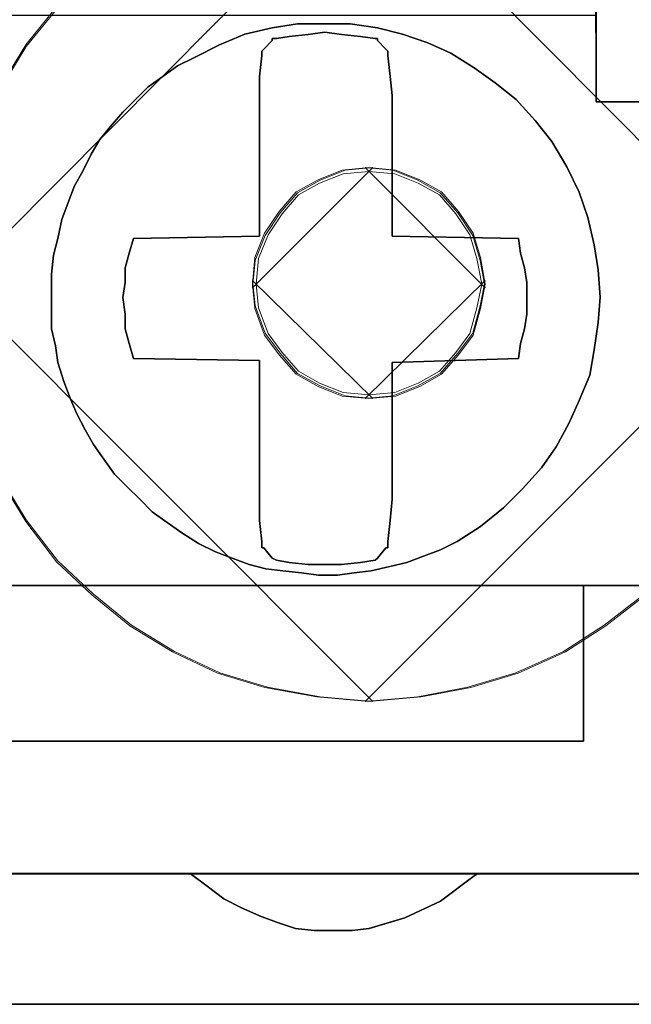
# Model space of a CAD drawing. Header units: millimetres. Extents: x -1290 to 1795, y -4192 to -1311.
# Tile 211 of 256: x 535.17 to 536.57, y -3236.39 to -3234.14. Entities that reach past the tile are written whole.
import ezdxf

# ---------------------------------------------------------------- set-up
doc = ezdxf.new("R2010")
doc.units = ezdxf.units.MM
doc.layers.add('33', color=7, linetype='Continuous')
doc.layers.add('Aparatura', color=7, linetype='Continuous', lineweight=13)

# ---------------------------------------------------------------- blocks, each defined once
blk = doc.blocks.new('*U23')
at = {"layer": '33', "color": 7}
for points in [[(29.013731, -21.780052), (30.000547, -21.780052), (30.000547, -20.985798), (30.000547, -20.793251), (30.000547, -18.988128), (30.144959, -18.988128), (35.993646, -18.988128), (37.00453, -18.988128), (42.853217, -18.988128), (42.997629, -18.988128), (42.997629, -20.793251), (42.997629, -20.985798), (42.997629, -21.780052), (44.008513, -21.780052)], [(29.013731, -21.780052), (30.000547, -21.780052), (30.000547, -20.985798), (30.000547, -20.793251), (30.000547, -18.988128), (30.144959, -18.988128), (35.993646, -18.988128), (37.00453, -18.988128), (42.853217, -18.988128), (42.997629, -18.988128), (42.997629, -20.793251), (42.997629, -20.985798), (42.997629, -21.780052), (44.008513, -21.780052)], [(29.013731, -21.780052), (30.000547, -21.780052), (30.000547, -20.985798), (30.000547, -20.793251), (30.000547, -18.988128), (30.144959, -18.988128), (35.993646, -18.988128), (37.00453, -18.988128), (42.853217, -18.988128), (42.997629, -18.988128), (42.997629, -20.793251), (42.997629, -20.985798), (42.997629, -21.780052), (44.008513, -21.780052)], [(29.013731, -21.780052), (30.000547, -21.780052), (30.000547, -20.985798), (30.000547, -20.793251), (30.000547, -18.988128), (30.144959, -18.988128), (35.993646, -18.988128), (37.00453, -18.988128), (42.853217, -18.988128), (42.997629, -18.988128), (42.997629, -20.793251), (42.997629, -20.985798), (42.997629, -21.780052), (44.008513, -21.780052)], [(29.013731, -21.780052), (30.000547, -21.780052), (30.000547, -20.985798), (30.000547, -20.793251), (30.000547, -18.988128), (30.144959, -18.988128), (35.993646, -18.988128), (37.00453, -18.988128), (42.853217, -18.988128), (42.997629, -18.988128), (42.997629, -20.793251), (42.997629, -20.985798), (42.997629, -21.780052), (44.008513, -21.780052)], [(29.013731, -21.780052), (30.000547, -21.780052), (30.000547, -20.985798), (30.000547, -20.793251), (30.000547, -18.988128), (30.144959, -18.988128), (35.993646, -18.988128), (37.00453, -18.988128), (42.853217, -18.988128), (42.997629, -18.988128), (42.997629, -20.793251), (42.997629, -20.985798), (42.997629, -21.780052), (44.008513, -21.780052)], [(29.013731, -21.780052), (30.000547, -21.780052), (30.000547, -20.985798), (30.000547, -20.793251), (30.000547, -18.988128), (30.144959, -18.988128), (35.993646, -18.988128), (37.00453, -18.988128), (42.853217, -18.988128), (42.997629, -18.988128), (42.997629, -20.793251), (42.997629, -20.985798), (42.997629, -21.780052), (44.008513, -21.780052)], [(29.013731, -21.780052), (30.000547, -21.780052), (30.000547, -20.985798), (30.000547, -20.793251), (30.000547, -18.988128), (30.144959, -18.988128), (35.993646, -18.988128), (37.00453, -18.988128), (42.853217, -18.988128), (42.997629, -18.988128), (42.997629, -20.793251), (42.997629, -20.985798), (42.997629, -21.780052), (44.008513, -21.780052)], [(57.991836, -21.778594), (57.005015, -21.778594), (57.005015, -20.984579), (57.005015, -20.792091), (56.860602, -20.792091), (51.011883, -20.792091), (50.000994, -20.792091), (44.152275, -20.792091), (44.007862, -20.792091), (44.007862, -20.984579), (44.007862, -21.778594), (42.996972, -21.778594), (42.996972, -20.984579), (42.996972, -20.792091), (42.852559, -20.792091), (37.00384, -20.792091), (35.992951, -20.792091), (30.144232, -20.792091), (29.999819, -20.792091), (29.999819, -20.984579), (29.999819, -21.778594), (29.012998, -21.778594)], [(28.844516, -27.312634), (30.144232, -27.312634), (42.852559, -27.312634), (44.152275, -27.312634), (56.860602, -27.312634), (58.160317, -27.312634), (70.844576, -27.312634), (72.144291, -27.312634), (84.852619, -27.312634), (86.152334, -27.312634), (98.860662, -27.312634), (100.160377, -27.312634), (112.820567, -27.312634), (114.120282, -27.312634), (126.852679, -27.312634), (128.152394, -27.312634)], [(57.991836, -21.778594), (57.005015, -21.778594), (57.005015, -20.984579), (57.005015, -20.792091), (56.860602, -20.792091), (51.011883, -20.792091), (50.000994, -20.792091), (44.152275, -20.792091), (44.007862, -20.792091), (44.007862, -20.984579), (44.007862, -21.778594), (42.996972, -21.778594), (42.996972, -20.984579), (42.996972, -20.792091), (42.852559, -20.792091), (37.00384, -20.792091), (35.992951, -20.792091), (30.144232, -20.792091), (29.999819, -20.792091), (29.999819, -20.984579), (29.999819, -21.778594), (29.012998, -21.778594)], [(28.844516, -27.312634), (30.144232, -27.312634), (42.852559, -27.312634), (44.152275, -27.312634), (56.860602, -27.312634), (58.160317, -27.312634), (70.844576, -27.312634), (72.144291, -27.312634), (84.852619, -27.312634), (86.152334, -27.312634), (98.860662, -27.312634), (100.160377, -27.312634), (112.820567, -27.312634), (114.120282, -27.312634), (126.852679, -27.312634), (128.152394, -27.312634)], [(28.844516, -27.312634), (30.144232, -27.312634), (42.852559, -27.312634), (44.152275, -27.312634), (56.860602, -27.312634), (58.160317, -27.312634), (70.844576, -27.312634), (72.144291, -27.312634), (84.852619, -27.312634), (86.152334, -27.312634), (98.860662, -27.312634), (100.160377, -27.312634), (112.820567, -27.312634), (114.120282, -27.312634), (126.852679, -27.312634), (128.152394, -27.312634)], [(57.991836, -21.778594), (57.005015, -21.778594), (57.005015, -20.984579), (57.005015, -20.792091), (56.860602, -20.792091), (51.011883, -20.792091), (50.000994, -20.792091), (44.152275, -20.792091), (44.007862, -20.792091), (44.007862, -20.984579), (44.007862, -21.778594), (42.996972, -21.778594), (42.996972, -20.984579), (42.996972, -20.792091), (42.852559, -20.792091), (37.00384, -20.792091), (35.992951, -20.792091), (30.144232, -20.792091), (29.999819, -20.792091), (29.999819, -20.984579), (29.999819, -21.778594), (29.012998, -21.778594)], [(28.844516, -27.312634), (30.144232, -27.312634), (42.852559, -27.312634), (44.152275, -27.312634), (56.860602, -27.312634), (58.160317, -27.312634), (70.844576, -27.312634), (72.144291, -27.312634), (84.852619, -27.312634), (86.152334, -27.312634), (98.860662, -27.312634), (100.160377, -27.312634), (112.820567, -27.312634), (114.120282, -27.312634), (126.852679, -27.312634), (128.152394, -27.312634)], [(57.991836, -21.778594), (57.005015, -21.778594), (57.005015, -20.984579), (57.005015, -20.792091), (56.860602, -20.792091), (51.011883, -20.792091), (50.000994, -20.792091), (44.152275, -20.792091), (44.007862, -20.792091), (44.007862, -20.984579), (44.007862, -21.778594), (42.996972, -21.778594), (42.996972, -20.984579), (42.996972, -20.792091), (42.852559, -20.792091), (37.00384, -20.792091), (35.992951, -20.792091), (30.144232, -20.792091), (29.999819, -20.792091), (29.999819, -20.984579), (29.999819, -21.778594), (29.012998, -21.778594)], [(58.160891, -27.310838), (56.861183, -27.310838), (56.861183, -28.057099), (56.861183, -28.610777), (56.861183, -29.092236), (44.152925, -29.092236), (44.152925, -28.610777), (44.152925, -28.057099), (44.152925, -27.310838), (42.853217, -27.310838), (42.853217, -28.057099), (42.853217, -28.610777), (42.853217, -29.092236), (30.144959, -29.092236), (30.144959, -28.610777), (30.144959, -28.057099), (30.144959, -27.310838), (28.84525, -27.310838)], [(27.641817, -30.608832), (31.348392, -30.608832), (34.6458, -30.608832), (38.352375, -30.608832), (41.649783, -30.608832), (45.356358, -30.608832), (48.653766, -30.608832), (52.360341, -30.608832), (55.657749, -30.608832), (59.364324, -30.608832), (62.637664, -30.608832), (66.368307, -30.608832), (69.641647, -30.608832), (73.348222, -30.608832), (76.64563, -30.608832), (80.352205, -30.608832), (83.649613, -30.608832), (87.356188, -30.608832)], [(58.160891, -27.310838), (56.861183, -27.310838), (56.861183, -28.057099), (56.861183, -28.610777), (56.861183, -29.092236), (44.152925, -29.092236), (44.152925, -28.610777), (44.152925, -28.057099), (44.152925, -27.310838), (42.853217, -27.310838), (42.853217, -28.057099), (42.853217, -28.610777), (42.853217, -29.092236), (30.144959, -29.092236), (30.144959, -28.610777), (30.144959, -28.057099), (30.144959, -27.310838), (28.84525, -27.310838)], [(27.641817, -30.608832), (31.348392, -30.608832), (34.6458, -30.608832), (38.352375, -30.608832), (41.649783, -30.608832), (45.356358, -30.608832), (48.653766, -30.608832), (52.360341, -30.608832), (55.657749, -30.608832), (59.364324, -30.608832), (62.637664, -30.608832), (66.368307, -30.608832), (69.641647, -30.608832), (73.348222, -30.608832), (76.64563, -30.608832), (80.352205, -30.608832), (83.649613, -30.608832), (87.356188, -30.608832)], [(58.160891, -27.310838), (56.861183, -27.310838), (56.861183, -28.057099), (56.861183, -28.610777), (56.861183, -29.092236), (44.152925, -29.092236), (44.152925, -28.610777), (44.152925, -28.057099), (44.152925, -27.310838), (42.853217, -27.310838), (42.853217, -28.057099), (42.853217, -28.610777), (42.853217, -29.092236), (30.144959, -29.092236), (30.144959, -28.610777), (30.144959, -28.057099), (30.144959, -27.310838), (28.84525, -27.310838)], [(27.641817, -30.608832), (31.348392, -30.608832), (34.6458, -30.608832), (38.352375, -30.608832), (41.649783, -30.608832), (45.356358, -30.608832), (48.653766, -30.608832), (52.360341, -30.608832), (55.657749, -30.608832), (59.364324, -30.608832), (62.637664, -30.608832), (66.368307, -30.608832), (69.641647, -30.608832), (73.348222, -30.608832), (76.64563, -30.608832), (80.352205, -30.608832), (83.649613, -30.608832), (87.356188, -30.608832)], [(58.160891, -27.310838), (56.861183, -27.310838), (56.861183, -28.057099), (56.861183, -28.610777), (56.861183, -29.092236), (44.152925, -29.092236), (44.152925, -28.610777), (44.152925, -28.057099), (44.152925, -27.310838), (42.853217, -27.310838), (42.853217, -28.057099), (42.853217, -28.610777), (42.853217, -29.092236), (30.144959, -29.092236), (30.144959, -28.610777), (30.144959, -28.057099), (30.144959, -27.310838), (28.84525, -27.310838)], [(27.641817, -30.608832), (31.348392, -30.608832), (34.6458, -30.608832), (38.352375, -30.608832), (41.649783, -30.608832), (45.356358, -30.608832), (48.653766, -30.608832), (52.360341, -30.608832), (55.657749, -30.608832), (59.364324, -30.608832), (62.637664, -30.608832), (66.368307, -30.608832), (69.641647, -30.608832), (73.348222, -30.608832), (76.64563, -30.608832), (80.352205, -30.608832), (83.649613, -30.608832), (87.356188, -30.608832)], [(27.641817, -30.608832), (31.348392, -30.608832), (34.6458, -30.608832), (38.352375, -30.608832), (41.649783, -30.608832), (45.356358, -30.608832), (48.653766, -30.608832), (52.360341, -30.608832), (55.657749, -30.608832), (59.364324, -30.608832), (62.637664, -30.608832), (66.368307, -30.608832), (69.641647, -30.608832), (73.348222, -30.608832), (76.64563, -30.608832), (80.352205, -30.608832), (83.649613, -30.608832), (87.356188, -30.608832)], [(58.160891, -27.310838), (56.861183, -27.310838), (56.861183, -28.057099), (56.861183, -28.610777), (56.861183, -29.092236), (44.152925, -29.092236), (44.152925, -29.092236), (44.152925, -28.610777), (44.152925, -28.057099), (44.152925, -27.310838), (42.853217, -27.310838), (42.853217, -28.057099), (42.853217, -28.610777), (42.853217, -29.092236), (30.144959, -29.092236), (30.144959, -28.610777), (30.144959, -28.057099), (30.144959, -27.310838), (28.84525, -27.310838)], [(27.641817, -30.608832), (31.348392, -30.608832), (34.6458, -30.608832), (38.352375, -30.608832), (41.649783, -30.608832), (45.356358, -30.608832), (48.653766, -30.608832), (52.360341, -30.608832), (55.657749, -30.608832), (59.364324, -30.608832), (62.637664, -30.608832), (66.368307, -30.608832), (69.641647, -30.608832), (73.348222, -30.608832), (76.64563, -30.608832), (80.352205, -30.608832), (83.649613, -30.608832), (87.356188, -30.608832)], [(58.160891, -27.310838), (56.861183, -27.310838), (56.861183, -28.057099), (56.861183, -28.610777), (56.861183, -29.092236), (44.152925, -29.092236), (44.152925, -29.092236), (44.152925, -28.610777), (44.152925, -28.057099), (44.152925, -27.310838), (42.853217, -27.310838), (42.853217, -28.057099), (42.853217, -28.610777), (42.853217, -29.092236), (30.144959, -29.092236), (30.144959, -28.610777), (30.144959, -28.057099), (30.144959, -27.310838), (28.84525, -27.310838)], [(27.641817, -30.608832), (31.348392, -30.608832), (34.6458, -30.608832), (38.352375, -30.608832), (41.649783, -30.608832), (45.356358, -30.608832), (48.653766, -30.608832), (52.360341, -30.608832), (55.657749, -30.608832), (59.364324, -30.608832), (62.637664, -30.608832), (66.368307, -30.608832), (69.641647, -30.608832), (73.348222, -30.608832), (76.64563, -30.608832), (80.352205, -30.608832), (83.649613, -30.608832), (87.356188, -30.608832)], [(58.160891, -27.310838), (56.861183, -27.310838), (56.861183, -28.057099), (56.861183, -28.610777), (56.861183, -29.092236), (44.152925, -29.092236), (44.152925, -29.092236), (44.152925, -28.610777), (44.152925, -28.057099), (44.152925, -27.310838), (42.853217, -27.310838), (42.853217, -28.057099), (42.853217, -28.610777), (42.853217, -29.092236), (30.144959, -29.092236), (30.144959, -28.610777), (30.144959, -28.057099), (30.144959, -27.310838), (28.84525, -27.310838)], [(27.641817, -30.608832), (31.348392, -30.608832), (34.6458, -30.608832), (38.352375, -30.608832), (41.649783, -30.608832), (45.356358, -30.608832), (48.653766, -30.608832), (52.360341, -30.608832), (55.657749, -30.608832), (59.364324, -30.608832), (62.637664, -30.608832), (66.368307, -30.608832), (69.641647, -30.608832), (73.348222, -30.608832), (76.64563, -30.608832), (80.352205, -30.608832), (83.649613, -30.608832), (87.356188, -30.608832)], [(58.160891, -27.310838), (56.861183, -27.310838), (56.861183, -28.057099), (56.861183, -28.610777), (56.861183, -29.092236), (44.152925, -29.092236), (44.152925, -29.092236), (44.152925, -28.610777), (44.152925, -28.057099), (44.152925, -27.310838), (42.853217, -27.310838), (42.853217, -28.057099), (42.853217, -28.610777), (42.853217, -29.092236), (30.144959, -29.092236), (30.144959, -28.610777), (30.144959, -28.057099), (30.144959, -27.310838), (28.84525, -27.310838)], [(27.641817, -30.608832), (31.348392, -30.608832), (34.6458, -30.608832), (38.352375, -30.608832), (41.649783, -30.608832), (45.356358, -30.608832), (48.653766, -30.608832), (52.360341, -30.608832), (55.657749, -30.608832), (59.364324, -30.608832), (62.637664, -30.608832), (66.368307, -30.608832), (69.641647, -30.608832), (73.348222, -30.608832), (76.64563, -30.608832), (80.352205, -30.608832), (83.649613, -30.608832), (87.356188, -30.608832)], [(58.160891, -27.310838), (56.861183, -27.310838), (56.861183, -28.057099), (56.861183, -28.610777), (56.861183, -29.092236), (44.152925, -29.092236), (44.152925, -28.610777), (44.152925, -28.057099), (44.152925, -27.310838), (42.853217, -27.310838), (42.853217, -28.057099), (42.853217, -28.610777), (42.853217, -29.092236), (30.144959, -29.092236), (30.144959, -28.610777), (30.144959, -28.057099), (30.144959, -27.310838), (28.84525, -27.310838)], [(27.641817, -30.608832), (31.348392, -30.608832), (34.6458, -30.608832), (38.352375, -30.608832), (41.649783, -30.608832), (45.356358, -30.608832), (48.653766, -30.608832), (52.360341, -30.608832), (55.657749, -30.608832), (59.364324, -30.608832), (62.637664, -30.608832), (66.368307, -30.608832), (69.641647, -30.608832), (73.348222, -30.608832), (76.64563, -30.608832), (80.352205, -30.608832), (83.649613, -30.608832), (87.356188, -30.608832)], [(58.160891, -27.310838), (56.861183, -27.310838), (56.861183, -28.057099), (56.861183, -28.610777), (56.861183, -29.092236), (44.152925, -29.092236), (44.152925, -28.610777), (44.152925, -28.057099), (44.152925, -27.310838), (42.853217, -27.310838), (42.853217, -28.057099), (42.853217, -28.610777), (42.853217, -29.092236), (30.144959, -29.092236), (30.144959, -28.610777), (30.144959, -28.057099), (30.144959, -27.310838), (28.84525, -27.310838)], [(45.356185, -30.607035), (41.649604, -30.607035), (41.601467, -30.63114), (41.216367, -30.920402), (40.807199, -31.113242), (40.398031, -31.233768), (40.205482, -31.257873), (39.988864, -31.257873), (39.772245, -31.257873), (39.555627, -31.233768), (39.339009, -31.161452), (39.146459, -31.089137), (38.929841, -30.992717), (38.737291, -30.896296), (38.544741, -30.751666), (38.352192, -30.607035), (34.645611, -30.607035)], [(-1.818475, -32.101551), (169.50256, -32.101551)], [(45.356185, -30.607035), (41.649604, -30.607035), (41.601467, -30.63114), (41.216367, -30.920402), (40.807199, -31.113242), (40.398031, -31.233768), (40.205482, -31.257873), (39.988864, -31.257873), (39.772245, -31.257873), (39.555627, -31.233768), (39.339009, -31.161452), (39.146459, -31.089137), (38.929841, -30.992717), (38.737291, -30.896296), (38.544741, -30.751666), (38.352192, -30.607035), (34.645611, -30.607035)], [(-1.818475, -32.101551), (169.50256, -32.101551)], [(45.356185, -30.607035), (41.649604, -30.607035), (41.601467, -30.63114), (41.216367, -30.920402), (40.807199, -31.113242), (40.398031, -31.233768), (40.205482, -31.257873), (39.988864, -31.257873), (39.772245, -31.257873), (39.555627, -31.233768), (39.339009, -31.161452), (39.146459, -31.089137), (38.929841, -30.992717), (38.737291, -30.896296), (38.544741, -30.751666), (38.352192, -30.607035), (34.645611, -30.607035)], [(-1.818475, -32.101551), (169.50256, -32.101551)], [(45.356185, -30.607035), (41.649604, -30.607035), (41.601467, -30.63114), (41.216367, -30.920402), (40.807199, -31.113242), (40.398031, -31.233768), (40.205482, -31.257873), (39.988864, -31.257873), (39.772245, -31.257873), (39.555627, -31.233768), (39.339009, -31.161452), (39.146459, -31.089137), (38.929841, -30.992717), (38.737291, -30.896296), (38.544741, -30.751666), (38.352192, -30.607035), (34.645611, -30.607035)], [(-1.818475, -32.101551), (169.50256, -32.101551)], [(-1.818475, -32.101551), (169.50256, -32.101551)], [(45.356185, -30.607035), (41.649604, -30.607035), (41.601467, -30.63114), (41.216367, -30.920402), (40.807199, -31.113242), (40.398031, -31.233768), (40.205482, -31.257873), (39.988864, -31.257873), (39.772245, -31.257873), (39.555627, -31.233768), (39.339009, -31.161452), (39.146459, -31.089137), (38.929841, -30.992717), (38.737291, -30.896296), (38.544741, -30.751666), (38.352192, -30.607035), (34.645611, -30.607035)], [(-1.818475, -32.101551), (169.50256, -32.101551)], [(45.356185, -30.607035), (41.649604, -30.607035), (41.601467, -30.63114), (41.216367, -30.920402), (40.807199, -31.113242), (40.398031, -31.233768), (40.205482, -31.257873), (39.988864, -31.257873), (39.772245, -31.257873), (39.555627, -31.233768), (39.339009, -31.161452), (39.146459, -31.089137), (38.929841, -30.992717), (38.737291, -30.896296), (38.544741, -30.751666), (38.352192, -30.607035), (34.645611, -30.607035)]]:
    blk.add_lwpolyline(points, dxfattribs=at)
for points in [[(42.996269, -18.986816), (42.996269, -20.98609), (42.996269, -18.986816)], [(42.661249, -22.523703), (42.805694, -22.812481), (42.90199, -23.10126), (42.974213, -23.414103), (43.022361, -23.702881), (43.046435, -24.015724), (43.022361, -24.304502), (42.974213, -24.617345), (42.926065, -24.906123), (42.805694, -25.194901), (42.685323, -25.459614), (42.540879, -25.724327), (42.37236, -25.964976), (42.155693, -26.205624), (41.939026, -26.422208), (41.67421, -26.638791), (41.409395, -26.807245), (41.216802, -26.903504), (41.024209, -26.975699), (40.831616, -27.047893), (40.639023, -27.096023), (40.422356, -27.144153), (40.229763, -27.168218), (40.03717, -27.192282), (39.820503, -27.192282), (39.62791, -27.168218), (39.411243, -27.144153), (39.21865, -27.120088), (39.026057, -27.071958), (38.833464, -26.999764), (38.640871, -26.927569), (38.448279, -26.83131), (38.255686, -26.710986), (38.087167, -26.590661), (37.918648, -26.470337), (37.774203, -26.325948), (37.629758, -26.181559), (37.485314, -26.03717), (37.364943, -25.868716), (37.244573, -25.700262), (37.148276, -25.531808), (37.05198, -25.33929), (36.979757, -25.170836), (36.907535, -24.978317), (36.835313, -24.761734), (36.811238, -24.569215), (36.76309, -24.376696), (36.76309, -24.160113), (36.76309, -23.943529), (36.76309, -23.75101), (36.787164, -23.534427), (36.835313, -23.341908), (36.883461, -23.125324), (36.955683, -22.932806), (37.027906, -22.740287), (37.124202, -22.571833), (37.220498, -22.379314), (37.316795, -22.21086), (37.437166, -22.066471), (37.58161, -21.898018), (37.726055, -21.753629), (37.8705, -21.609239), (38.039018, -21.488915), (38.207537, -21.368591), (38.40013, -21.272332), (38.68902, -21.127943), (38.977909, -21.007618), (39.290873, -20.935424), (39.579762, -20.887294), (39.892726, -20.887294), (40.181615, -20.887294), (40.494579, -20.935424), (40.783468, -21.007618), (41.072357, -21.103878), (41.337173, -21.224202), (41.601988, -21.392656), (41.842729, -21.56111), (42.08347, -21.753629), (42.300137, -21.994277), (42.49273, -22.234925), (42.661249, -22.523703)], [(42.661249, -22.523703), (42.805694, -22.812481), (42.90199, -23.10126), (42.974213, -23.414103), (43.022361, -23.702881), (43.046435, -24.015724), (43.022361, -24.304502), (42.974213, -24.617345), (42.926065, -24.906123), (42.805694, -25.194901), (42.685323, -25.459614), (42.540879, -25.724327), (42.37236, -25.964976), (42.155693, -26.205624), (41.939026, -26.422208), (41.67421, -26.638791), (41.409395, -26.807245), (41.216802, -26.903504), (41.024209, -26.975699), (40.831616, -27.047893), (40.639023, -27.096023), (40.422356, -27.144153), (40.229763, -27.168218), (40.03717, -27.192282), (39.820503, -27.192282), (39.62791, -27.168218), (39.411243, -27.144153), (39.21865, -27.120088), (39.026057, -27.071958), (38.833464, -26.999764), (38.640871, -26.927569), (38.448279, -26.83131), (38.255686, -26.710986), (38.087167, -26.590661), (37.918648, -26.470337), (37.774203, -26.325948), (37.629758, -26.181559), (37.485314, -26.03717), (37.364943, -25.868716), (37.244573, -25.700262), (37.148276, -25.531808), (37.05198, -25.33929), (36.979757, -25.170836), (36.907535, -24.978317), (36.835313, -24.761734), (36.811238, -24.569215), (36.76309, -24.376696), (36.76309, -24.160113), (36.76309, -23.943529), (36.76309, -23.75101), (36.787164, -23.534427), (36.835313, -23.341908), (36.883461, -23.125324), (36.955683, -22.932806), (37.027906, -22.740287), (37.124202, -22.571833), (37.220498, -22.379314), (37.316795, -22.21086), (37.437166, -22.066471), (37.58161, -21.898018), (37.726055, -21.753629), (37.8705, -21.609239), (38.039018, -21.488915), (38.207537, -21.368591), (38.40013, -21.272332), (38.68902, -21.127943), (38.977909, -21.007618), (39.290873, -20.935424), (39.579762, -20.887294), (39.892726, -20.887294), (40.181615, -20.887294), (40.494579, -20.935424), (40.783468, -21.007618), (41.072357, -21.103878), (41.337173, -21.224202), (41.601988, -21.392656), (41.842729, -21.56111), (42.08347, -21.753629), (42.300137, -21.994277), (42.49273, -22.234925), (42.661249, -22.523703)], [(36.835313, -23.341908), (36.883461, -23.125324), (36.955683, -22.932806), (37.027906, -22.740287), (37.124202, -22.571833), (37.220498, -22.379314), (37.316795, -22.21086), (37.437166, -22.066471), (37.58161, -21.898018), (37.726055, -21.753629), (37.8705, -21.609239), (38.039018, -21.488915), (38.207537, -21.368591), (38.40013, -21.272332), (38.68902, -21.127943), (38.977909, -21.007618), (39.290873, -20.935424), (39.579762, -20.887294), (39.892726, -20.887294), (40.181615, -20.887294), (40.494579, -20.935424), (40.783468, -21.007618), (41.072357, -21.103878), (41.337173, -21.224202), (41.601988, -21.392656), (41.842729, -21.56111), (42.08347, -21.753629), (42.300137, -21.994277), (42.49273, -22.234925), (42.661249, -22.523703), (42.805694, -22.812481), (42.90199, -23.10126), (42.974213, -23.414103), (43.022361, -23.702881), (43.046435, -24.015724), (43.022361, -24.304502), (42.974213, -24.617345), (42.926065, -24.906123), (42.805694, -25.194901), (42.685323, -25.459614), (42.540879, -25.724327), (42.37236, -25.964976), (42.155693, -26.205624), (41.939026, -26.422208), (41.67421, -26.638791), (41.409395, -26.807245), (41.216802, -26.903504), (41.024209, -26.975699), (40.831616, -27.047893), (40.639023, -27.096023), (40.422356, -27.144153), (40.229763, -27.168218), (40.03717, -27.192282), (39.820503, -27.192282), (39.62791, -27.168218), (39.411243, -27.144153), (39.21865, -27.120088), (39.026057, -27.071958), (38.833464, -26.999764), (38.640871, -26.927569), (38.448279, -26.83131), (38.255686, -26.710986), (38.087167, -26.590661), (37.918648, -26.470337), (37.774203, -26.325948), (37.629758, -26.181559), (37.485314, -26.03717), (37.364943, -25.868716), (37.244573, -25.700262), (37.148276, -25.531808), (37.05198, -25.33929), (36.979757, -25.170836), (36.907535, -24.978317), (36.835313, -24.761734), (36.811238, -24.569215), (36.76309, -24.376696), (36.76309, -24.160113), (36.76309, -23.943529), (36.76309, -23.75101), (36.787164, -23.534427), (36.835313, -23.341908)], [(36.835313, -23.341908), (36.883461, -23.125324), (36.955683, -22.932806), (37.027906, -22.740287), (37.124202, -22.571833), (37.220498, -22.379314), (37.316795, -22.21086), (37.437166, -22.066471), (37.58161, -21.898018), (37.726055, -21.753629), (37.8705, -21.609239), (38.039018, -21.488915), (38.207537, -21.368591), (38.40013, -21.272332), (38.68902, -21.127943), (38.977909, -21.007618), (39.290873, -20.935424), (39.579762, -20.887294), (39.892726, -20.887294), (40.181615, -20.887294), (40.494579, -20.935424), (40.783468, -21.007618), (41.072357, -21.103878), (41.337173, -21.224202), (41.601988, -21.392656), (41.842729, -21.56111), (42.08347, -21.753629), (42.300137, -21.994277), (42.49273, -22.234925), (42.661249, -22.523703), (42.805694, -22.812481), (42.90199, -23.10126), (42.974213, -23.414103), (43.022361, -23.702881), (43.046435, -24.015724), (43.022361, -24.304502), (42.974213, -24.617345), (42.926065, -24.906123), (42.805694, -25.194901), (42.685323, -25.459614), (42.540879, -25.724327), (42.37236, -25.964976), (42.155693, -26.205624), (41.939026, -26.422208), (41.67421, -26.638791), (41.409395, -26.807245), (41.216802, -26.903504), (41.024209, -26.975699), (40.831616, -27.047893), (40.639023, -27.096023), (40.422356, -27.144153), (40.229763, -27.168218), (40.03717, -27.192282), (39.820503, -27.192282), (39.62791, -27.168218), (39.411243, -27.144153), (39.21865, -27.120088), (39.026057, -27.071958), (38.833464, -26.999764), (38.640871, -26.927569), (38.448279, -26.83131), (38.255686, -26.710986), (38.087167, -26.590661), (37.918648, -26.470337), (37.774203, -26.325948), (37.629758, -26.181559), (37.485314, -26.03717), (37.364943, -25.868716), (37.244573, -25.700262), (37.148276, -25.531808), (37.05198, -25.33929), (36.979757, -25.170836), (36.907535, -24.978317), (36.835313, -24.761734), (36.811238, -24.569215), (36.76309, -24.376696), (36.76309, -24.160113), (36.76309, -23.943529), (36.76309, -23.75101), (36.787164, -23.534427), (36.835313, -23.341908)], [(36.955683, -22.932806), (36.883461, -23.125324), (36.835313, -23.341908), (36.787164, -23.534427), (36.76309, -23.75101), (36.76309, -23.943529), (36.76309, -24.160113), (36.76309, -24.376696), (36.811238, -24.569215), (36.835313, -24.761734), (36.907535, -24.978317), (36.979757, -25.170836), (37.05198, -25.33929), (37.148276, -25.531808), (37.244573, -25.700262), (37.364943, -25.868716), (37.485314, -26.03717), (37.629758, -26.181559), (37.774203, -26.325948), (37.918648, -26.470337), (38.087167, -26.590661), (38.255686, -26.710986), (38.448279, -26.83131), (38.640871, -26.927569), (38.833464, -26.999764), (39.026057, -27.071958), (39.21865, -27.120088), (39.411243, -27.144153), (39.62791, -27.168218), (39.820503, -27.192282), (40.03717, -27.192282), (40.229763, -27.168218), (40.422356, -27.144153), (40.639023, -27.096023), (40.831616, -27.047893), (41.024209, -26.975699), (41.216802, -26.903504), (41.409395, -26.807245), (41.67421, -26.638791), (41.939026, -26.422208), (42.155693, -26.205624), (42.37236, -25.964976), (42.540879, -25.724327), (42.685323, -25.459614), (42.805694, -25.194901), (42.926065, -24.906123), (42.974213, -24.617345), (43.022361, -24.304502), (43.046435, -24.015724), (43.022361, -23.702881), (42.974213, -23.414103), (42.90199, -23.10126), (42.805694, -22.812481), (42.661249, -22.523703), (42.49273, -22.234925), (42.300137, -21.994277), (42.08347, -21.753629), (41.842729, -21.56111), (41.601988, -21.392656), (41.337173, -21.224202), (41.072357, -21.103878), (40.783468, -21.007618), (40.494579, -20.935424), (40.181615, -20.887294), (39.892726, -20.887294), (39.579762, -20.887294), (39.290873, -20.935424), (38.977909, -21.007618), (38.68902, -21.127943), (38.40013, -21.272332), (38.207537, -21.368591), (38.039018, -21.488915), (37.8705, -21.609239), (37.726055, -21.753629), (37.58161, -21.898018), (37.437166, -22.066471), (37.316795, -22.21086), (37.220498, -22.379314), (37.124202, -22.571833), (37.027906, -22.740287), (36.955683, -22.932806)], [(36.955683, -22.932806), (36.883461, -23.125324), (36.835313, -23.341908), (36.787164, -23.534427), (36.76309, -23.75101), (36.76309, -23.943529), (36.76309, -24.160113), (36.76309, -24.376696), (36.811238, -24.569215), (36.835313, -24.761734), (36.907535, -24.978317), (36.979757, -25.170836), (37.05198, -25.33929), (37.148276, -25.531808), (37.244573, -25.700262), (37.364943, -25.868716), (37.485314, -26.03717), (37.629758, -26.181559), (37.774203, -26.325948), (37.918648, -26.470337), (38.087167, -26.590661), (38.255686, -26.710986), (38.448279, -26.83131), (38.640871, -26.927569), (38.833464, -26.999764), (39.026057, -27.071958), (39.21865, -27.120088), (39.411243, -27.144153), (39.62791, -27.168218), (39.820503, -27.192282), (40.03717, -27.192282), (40.229763, -27.168218), (40.422356, -27.144153), (40.639023, -27.096023), (40.831616, -27.047893), (41.024209, -26.975699), (41.216802, -26.903504), (41.409395, -26.807245), (41.67421, -26.638791), (41.939026, -26.422208), (42.155693, -26.205624), (42.37236, -25.964976), (42.540879, -25.724327), (42.685323, -25.459614), (42.805694, -25.194901), (42.926065, -24.906123), (42.974213, -24.617345), (43.022361, -24.304502), (43.046435, -24.015724), (43.022361, -23.702881), (42.974213, -23.414103), (42.90199, -23.10126), (42.805694, -22.812481), (42.661249, -22.523703), (42.49273, -22.234925), (42.300137, -21.994277), (42.08347, -21.753629), (41.842729, -21.56111), (41.601988, -21.392656), (41.337173, -21.224202), (41.072357, -21.103878), (40.783468, -21.007618), (40.494579, -20.935424), (40.181615, -20.887294), (39.892726, -20.887294), (39.579762, -20.887294), (39.290873, -20.935424), (38.977909, -21.007618), (38.68902, -21.127943), (38.40013, -21.272332), (38.207537, -21.368591), (38.039018, -21.488915), (37.8705, -21.609239), (37.726055, -21.753629), (37.58161, -21.898018), (37.437166, -22.066471), (37.316795, -22.21086), (37.220498, -22.379314), (37.124202, -22.571833), (37.027906, -22.740287), (36.955683, -22.932806)], [(42.13213, -24.545441), (42.18028, -24.377009), (42.204356, -24.208576), (42.204356, -24.016082), (42.204356, -23.847649), (42.18028, -23.679216), (42.13213, -23.510784), (42.108054, -23.342351), (40.66353, -23.318289), (40.66353, -21.706148), (40.639454, -21.489592), (40.615379, -21.248974), (40.615379, -21.20085), (40.591304, -21.176789), (40.495002, -21.080541), (40.495002, -21.056479), (40.470927, -21.056479), (40.302399, -21.032418), (40.08572, -21.008356), (39.893117, -20.984294), (39.700514, -21.008356), (39.483835, -21.032418), (39.339383, -21.056479), (39.291232, -21.056479), (39.291232, -21.080541), (39.19493, -21.176789), (39.170855, -21.20085), (39.170855, -21.248974), (39.146779, -21.489592), (39.146779, -21.706148), (39.146779, -23.318289), (37.702255, -23.342351), (37.654104, -23.510784), (37.605953, -23.679216), (37.605953, -23.847649), (37.581878, -24.016082), (37.605953, -24.208576), (37.605953, -24.377009), (37.654104, -24.545441), (37.702255, -24.713874), (39.146779, -24.737936), (39.146779, -26.326015), (39.146779, -26.566633), (39.170855, -26.807251), (39.170855, -26.879436), (39.19493, -26.879436), (39.291232, -26.999745), (39.339383, -27.023807), (39.483835, -27.047869), (39.700514, -27.071931), (39.893117, -27.071931), (40.08572, -27.071931), (40.302399, -27.047869), (40.470927, -27.023807), (40.495002, -26.999745), (40.591304, -26.879436), (40.615379, -26.879436), (40.615379, -26.807251), (40.639454, -26.566633), (40.66353, -26.326015), (40.66353, -24.761998), (42.108054, -24.713874), (42.13213, -24.545441)], [(42.18028, -23.679216), (42.13213, -23.510784), (42.108054, -23.342351), (40.66353, -23.318289), (40.66353, -21.706148), (40.639454, -21.489592), (40.615379, -21.248974), (40.615379, -21.20085), (40.591304, -21.176789), (40.495002, -21.080541), (40.495002, -21.056479), (40.470927, -21.056479), (40.302399, -21.032418), (40.08572, -21.008356), (39.893117, -20.984294), (39.700514, -21.008356), (39.483835, -21.032418), (39.339383, -21.056479), (39.291232, -21.056479), (39.291232, -21.080541), (39.19493, -21.176789), (39.170855, -21.20085), (39.170855, -21.248974), (39.146779, -21.489592), (39.146779, -21.706148), (39.146779, -23.318289), (37.702255, -23.342351), (37.654104, -23.510784), (37.605953, -23.679216), (37.605953, -23.847649), (37.581878, -24.016082), (37.605953, -24.208576), (37.605953, -24.377009), (37.654104, -24.545441), (37.702255, -24.713874), (39.146779, -24.737936), (39.146779, -26.326015), (39.146779, -26.566633), (39.170855, -26.807251), (39.170855, -26.879436), (39.19493, -26.879436), (39.291232, -26.999745), (39.339383, -27.023807), (39.483835, -27.047869), (39.700514, -27.071931), (39.893117, -27.071931), (40.08572, -27.071931), (40.302399, -27.047869), (40.470927, -27.023807), (40.495002, -26.999745), (40.591304, -26.879436), (40.615379, -26.879436), (40.615379, -26.807251), (40.639454, -26.566633), (40.66353, -26.326015), (40.66353, -24.761998), (42.108054, -24.713874), (42.13213, -24.545441), (42.18028, -24.377009), (42.204356, -24.208576), (42.204356, -24.016082), (42.204356, -23.847649), (42.18028, -23.679216)], [(42.18028, -23.679216), (42.13213, -23.510784), (42.108054, -23.342351), (40.66353, -23.318289), (40.66353, -21.706148), (40.639454, -21.489592), (40.615379, -21.248974), (40.615379, -21.20085), (40.591304, -21.176789), (40.495002, -21.080541), (40.495002, -21.056479), (40.470927, -21.056479), (40.302399, -21.032418), (40.08572, -21.008356), (39.893117, -20.984294), (39.700514, -21.008356), (39.483835, -21.032418), (39.339383, -21.056479), (39.291232, -21.056479), (39.291232, -21.080541), (39.19493, -21.176789), (39.170855, -21.20085), (39.170855, -21.248974), (39.146779, -21.489592), (39.146779, -21.706148), (39.146779, -23.318289), (37.702255, -23.342351), (37.654104, -23.510784), (37.605953, -23.679216), (37.605953, -23.847649), (37.581878, -24.016082), (37.605953, -24.208576), (37.605953, -24.377009), (37.654104, -24.545441), (37.702255, -24.713874), (39.146779, -24.737936), (39.146779, -26.326015), (39.146779, -26.566633), (39.170855, -26.807251), (39.170855, -26.879436), (39.19493, -26.879436), (39.291232, -26.999745), (39.339383, -27.023807), (39.483835, -27.047869), (39.700514, -27.071931), (39.893117, -27.071931), (40.08572, -27.071931), (40.302399, -27.047869), (40.470927, -27.023807), (40.495002, -26.999745), (40.591304, -26.879436), (40.615379, -26.879436), (40.615379, -26.807251), (40.639454, -26.566633), (40.66353, -26.326015), (40.66353, -24.761998), (42.108054, -24.713874), (42.13213, -24.545441), (42.18028, -24.377009), (42.204356, -24.208576), (42.204356, -24.016082), (42.204356, -23.847649), (42.18028, -23.679216)], [(42.18028, -23.679216), (42.13213, -23.510784), (42.108054, -23.342351), (40.66353, -23.318289), (40.66353, -21.706148), (40.639454, -21.489592), (40.615379, -21.248974), (40.615379, -21.20085), (40.591304, -21.176789), (40.495002, -21.080541), (40.495002, -21.056479), (40.470927, -21.056479), (40.302399, -21.032418), (40.08572, -21.008356), (39.893117, -20.984294), (39.700514, -21.008356), (39.483835, -21.032418), (39.339383, -21.056479), (39.291232, -21.056479), (39.291232, -21.080541), (39.19493, -21.176789), (39.170855, -21.20085), (39.170855, -21.248974), (39.146779, -21.489592), (39.146779, -21.706148), (39.146779, -23.318289), (37.702255, -23.342351), (37.654104, -23.510784), (37.605953, -23.679216), (37.605953, -23.847649), (37.581878, -24.016082), (37.605953, -24.208576), (37.605953, -24.377009), (37.654104, -24.545441), (37.702255, -24.713874), (39.146779, -24.737936), (39.146779, -26.326015), (39.146779, -26.566633), (39.170855, -26.807251), (39.170855, -26.879436), (39.19493, -26.879436), (39.291232, -26.999745), (39.339383, -27.023807), (39.483835, -27.047869), (39.700514, -27.071931), (39.893117, -27.071931), (40.08572, -27.071931), (40.302399, -27.047869), (40.470927, -27.023807), (40.495002, -26.999745), (40.591304, -26.879436), (40.615379, -26.879436), (40.615379, -26.807251), (40.639454, -26.566633), (40.66353, -26.326015), (40.66353, -24.761998), (42.108054, -24.713874), (42.13213, -24.545441), (42.18028, -24.377009), (42.204356, -24.208576), (42.204356, -24.016082), (42.204356, -23.847649), (42.18028, -23.679216)], [(39.146779, -23.318289), (39.146779, -21.706148), (39.146779, -21.489592), (39.170855, -21.248974), (39.170855, -21.20085), (39.19493, -21.176789), (39.291232, -21.080541), (39.291232, -21.056479), (39.339383, -21.056479), (39.483835, -21.032418), (39.700514, -21.008356), (39.893117, -20.984294), (40.08572, -21.008356), (40.302399, -21.032418), (40.470927, -21.056479), (40.495002, -21.056479), (40.495002, -21.080541), (40.591304, -21.176789), (40.615379, -21.20085), (40.615379, -21.248974), (40.639454, -21.489592), (40.66353, -21.706148), (40.66353, -23.318289), (42.108054, -23.342351), (42.13213, -23.510784), (42.18028, -23.679216), (42.204356, -23.847649), (42.204356, -24.016082), (42.204356, -24.208576), (42.18028, -24.377009), (42.13213, -24.545441), (42.108054, -24.713874), (40.66353, -24.761998), (40.66353, -26.326015), (40.639454, -26.566633), (40.615379, -26.807251), (40.615379, -26.879436), (40.591304, -26.879436), (40.495002, -26.999745), (40.470927, -27.023807), (40.302399, -27.047869), (40.08572, -27.071931), (39.893117, -27.071931), (39.700514, -27.071931), (39.483835, -27.047869), (39.339383, -27.023807), (39.291232, -26.999745), (39.19493, -26.879436), (39.170855, -26.879436), (39.170855, -26.807251), (39.146779, -26.566633), (39.146779, -26.326015), (39.146779, -24.737936), (37.702255, -24.713874), (37.654104, -24.545441), (37.605953, -24.377009), (37.605953, -24.208576), (37.581878, -24.016082), (37.605953, -23.847649), (37.605953, -23.679216), (37.654104, -23.510784), (37.702255, -23.342351), (39.146779, -23.318289)], [(39.146779, -23.318289), (39.146779, -21.706148), (39.146779, -21.489592), (39.170855, -21.248974), (39.170855, -21.20085), (39.19493, -21.176789), (39.291232, -21.080541), (39.291232, -21.056479), (39.339383, -21.056479), (39.483835, -21.032418), (39.700514, -21.008356), (39.893117, -20.984294), (40.08572, -21.008356), (40.302399, -21.032418), (40.470927, -21.056479), (40.495002, -21.056479), (40.495002, -21.080541), (40.591304, -21.176789), (40.615379, -21.20085), (40.615379, -21.248974), (40.639454, -21.489592), (40.66353, -21.706148), (40.66353, -23.318289), (42.108054, -23.342351), (42.13213, -23.510784), (42.18028, -23.679216), (42.204356, -23.847649), (42.204356, -24.016082), (42.204356, -24.208576), (42.18028, -24.377009), (42.13213, -24.545441), (42.108054, -24.713874), (40.66353, -24.761998), (40.66353, -26.326015), (40.639454, -26.566633), (40.615379, -26.807251), (40.615379, -26.879436), (40.591304, -26.879436), (40.495002, -26.999745), (40.470927, -27.023807), (40.302399, -27.047869), (40.08572, -27.071931), (39.893117, -27.071931), (39.700514, -27.071931), (39.483835, -27.047869), (39.339383, -27.023807), (39.291232, -26.999745), (39.19493, -26.879436), (39.170855, -26.879436), (39.170855, -26.807251), (39.146779, -26.566633), (39.146779, -26.326015), (39.146779, -24.737936), (37.702255, -24.713874), (37.654104, -24.545441), (37.605953, -24.377009), (37.605953, -24.208576), (37.581878, -24.016082), (37.605953, -23.847649), (37.605953, -23.679216), (37.654104, -23.510784), (37.702255, -23.342351), (39.146779, -23.318289)], [(42.854728, -29.09276), (42.854728, -28.61116), (42.854728, -28.057319), (42.854728, -27.310838), (30.144705, -27.310838), (30.144705, -28.057319), (30.144705, -28.61116), (30.144705, -29.09276), (42.854728, -29.09276)], [(42.854728, -29.09276), (42.854728, -28.61116), (42.854728, -28.057319), (42.854728, -27.310838), (30.144705, -27.310838), (30.144705, -28.057319), (30.144705, -28.61116), (30.144705, -29.09276), (42.854728, -29.09276)], [(42.854728, -29.09276), (42.854728, -28.61116), (42.854728, -28.057319), (42.854728, -27.310838), (30.144705, -27.310838), (30.144705, -28.057319), (30.144705, -28.61116), (30.144705, -29.09276), (42.854728, -29.09276)], [(42.854728, -29.09276), (42.854728, -28.61116), (42.854728, -28.057319), (42.854728, -27.310838), (30.144705, -27.310838), (30.144705, -28.057319), (30.144705, -28.61116), (30.144705, -29.09276), (42.854728, -29.09276)], [(42.854728, -27.310838), (30.144705, -27.310838), (30.144705, -28.057319), (30.144705, -28.61116), (30.144705, -29.09276), (42.854728, -29.09276), (42.854728, -28.61116), (42.854728, -28.057319), (42.854728, -27.310838)], [(42.854728, -27.310838), (30.144705, -27.310838), (30.144705, -28.057319), (30.144705, -28.61116), (30.144705, -29.09276), (42.854728, -29.09276), (42.854728, -28.61116), (42.854728, -28.057319), (42.854728, -27.310838)], [(42.852936, -27.310838), (42.852936, -28.059892), (42.852936, -27.310838)], [(42.852936, -28.058096), (42.852936, -28.61315), (42.852936, -28.058096)], [(42.852936, -28.611354), (42.852936, -29.09276), (42.852936, -28.611354)], [(30.144705, -29.09276), (42.854728, -29.09276), (30.144705, -29.09276)], [(41.263735, -29.09276), (42.854728, -29.09276), (41.263735, -29.09276)], [(169.503456, -30.607035), (-7.763197, -30.607035), (169.503456, -30.607035)], [(38.352291, -30.607035), (38.544901, -30.751936), (38.737511, -30.896837), (38.93012, -30.993438), (39.146806, -31.090039), (39.339416, -31.162489), (39.556102, -31.23494), (39.772788, -31.25909), (39.989474, -31.25909), (40.20616, -31.25909), (40.39877, -31.23494), (40.808066, -31.114189), (41.217361, -30.920987), (41.602581, -30.631185), (41.650734, -30.607035), (38.352291, -30.607035)], [(38.544901, -30.751936), (38.737511, -30.896837), (38.93012, -30.993438), (39.146806, -31.090039), (39.339416, -31.162489), (39.556102, -31.23494), (39.772788, -31.25909), (39.989474, -31.25909), (40.20616, -31.25909), (40.39877, -31.23494), (40.808066, -31.114189), (41.217361, -30.920987), (41.602581, -30.631185), (41.650734, -30.607035), (38.352291, -30.607035), (38.544901, -30.751936)], [(38.544901, -30.751936), (38.737511, -30.896837), (38.93012, -30.993438), (39.146806, -31.090039), (39.339416, -31.162489), (39.556102, -31.23494), (39.772788, -31.25909), (39.989474, -31.25909), (40.20616, -31.25909), (40.39877, -31.23494), (40.808066, -31.114189), (41.217361, -30.920987), (41.602581, -30.631185), (41.650734, -30.607035), (38.352291, -30.607035), (38.544901, -30.751936)], [(38.544901, -30.751936), (38.737511, -30.896837), (38.93012, -30.993438), (39.146806, -31.090039), (39.339416, -31.162489), (39.556102, -31.23494), (39.772788, -31.25909), (39.989474, -31.25909), (40.20616, -31.25909), (40.39877, -31.23494), (40.808066, -31.114189), (41.217361, -30.920987), (41.602581, -30.631185), (41.650734, -30.607035), (38.352291, -30.607035), (38.544901, -30.751936)], [(38.544901, -30.751936), (38.737511, -30.896837), (38.93012, -30.993438), (39.146806, -31.090039), (39.339416, -31.162489), (39.556102, -31.23494), (39.772788, -31.25909), (39.989474, -31.25909), (40.20616, -31.25909), (40.39877, -31.23494), (40.808066, -31.114189), (41.217361, -30.920987), (41.602581, -30.631185), (41.650734, -30.607035), (38.352291, -30.607035), (38.544901, -30.751936)], [(38.544901, -30.751936), (38.737511, -30.896837), (38.93012, -30.993438), (39.146806, -31.090039), (39.339416, -31.162489), (39.556102, -31.23494), (39.772788, -31.25909), (39.989474, -31.25909), (40.20616, -31.25909), (40.39877, -31.23494), (40.808066, -31.114189), (41.217361, -30.920987), (41.602581, -30.631185), (41.650734, -30.607035), (38.352291, -30.607035), (38.544901, -30.751936)], [(38.544901, -30.751936), (38.737511, -30.896837), (38.93012, -30.993438), (39.146806, -31.090039), (39.339416, -31.162489), (39.556102, -31.23494), (39.772788, -31.25909), (39.989474, -31.25909), (40.20616, -31.25909), (40.39877, -31.23494), (40.808066, -31.114189), (41.217361, -30.920987), (41.602581, -30.631185), (41.650734, -30.607035), (38.352291, -30.607035), (38.544901, -30.751936)], [(169.503456, -32.099755), (-1.818475, -32.099755), (169.503456, -32.099755)]]:
    blk.add_lwpolyline(points, close=True, dxfattribs=at)

msp = doc.modelspace()

# ---------------------------------------------------------------- linework, layer by layer
at = {"layer": 'Aparatura', "lineweight": 13}
for points in [[(535.9797, -3233.7873), (535.8594, -3233.7982), (535.7391, -3233.8201), (535.6297, -3233.853), (535.5258, -3233.9022), (535.4274, -3233.9624), (535.3399, -3234.0335), (535.2578, -3234.1156), (535.1867, -3234.2032), (535.1266, -3234.3017), (535.0828, -3234.4056), (535.0446, -3234.5151), (535.0227, -3234.63), (535.0172, -3234.7559), (535.9797, -3233.7873)], [(536.925, -3234.7559), (536.9195, -3234.63), (536.8976, -3234.5151), (536.8593, -3234.4056), (536.8101, -3234.3017), (536.75, -3234.2032), (536.6843, -3234.1156), (536.6023, -3234.0335), (536.5094, -3233.9624), (536.4164, -3233.9022), (536.307, -3233.853), (536.1976, -3233.8201), (536.0828, -3233.7982), (535.9625, -3233.7873), (536.925, -3234.7559)], [(535.9797, -3234.4807), (535.9166, -3234.4864), (535.8593, -3234.5093), (535.8077, -3234.538), (535.7676, -3234.5839), (535.7332, -3234.6355), (535.7102, -3234.6928), (535.7045, -3234.7559), (535.9797, -3234.4807)], [(536.1763, -3234.9087), (536.2096, -3234.8642), (536.2262, -3234.8031), (536.2373, -3234.7475), (536.2262, -3234.6864), (536.2096, -3234.6308), (536.1763, -3234.5807), (536.1374, -3234.5363), (536.0875, -3234.5085), (536.032, -3234.4862), (535.9709, -3234.4807), (535.9099, -3234.4862), (535.8544, -3234.5085), (535.8044, -3234.5363), (535.7655, -3234.5807), (535.7322, -3234.6308), (535.71, -3234.6864), (535.7045, -3234.7475), (535.71, -3234.8031), (535.7322, -3234.8642), (535.7655, -3234.9087), (535.8044, -3234.9532), (535.8544, -3234.981), (535.9099, -3235.0032), (535.9709, -3235.0088), (536.032, -3235.0032), (536.0875, -3234.981), (536.1374, -3234.9532), (536.1763, -3234.9087)], [(536.2096, -3234.8642), (536.1763, -3234.9087), (536.1374, -3234.9532), (536.0875, -3234.981), (536.032, -3235.0032), (535.9709, -3235.0088), (535.9099, -3235.0032), (535.8544, -3234.981), (535.8044, -3234.9532), (535.7655, -3234.9087), (535.7322, -3234.8642), (535.71, -3234.8031), (535.7045, -3234.7475), (535.71, -3234.6864), (535.7322, -3234.6308), (535.7655, -3234.5807), (535.8044, -3234.5363), (535.8544, -3234.5085), (535.9099, -3234.4862), (535.9709, -3234.4807), (536.032, -3234.4862), (536.0875, -3234.5085), (536.1374, -3234.5363), (536.1763, -3234.5807), (536.2096, -3234.6308), (536.2262, -3234.6864), (536.2373, -3234.7475), (536.2262, -3234.8031), (536.2096, -3234.8642)], [(536.2373, -3234.7559), (536.2259, -3234.6928), (536.2087, -3234.6355), (536.1743, -3234.5839), (536.1343, -3234.538), (536.0827, -3234.5093), (536.0255, -3234.4864), (535.9625, -3234.4807), (536.2373, -3234.7559)], [(536.17, -3234.9034), (536.2022, -3234.8603), (536.2183, -3234.8012), (536.2291, -3234.7474), (536.2183, -3234.6883), (536.2022, -3234.6345), (536.17, -3234.5861), (536.1323, -3234.5431), (536.084, -3234.5162), (536.0302, -3234.4947), (535.9711, -3234.4893), (535.912, -3234.4947), (535.8582, -3234.5162), (535.8098, -3234.5431), (535.7722, -3234.5861), (535.74, -3234.6345), (535.7185, -3234.6883), (535.7131, -3234.7474), (535.7185, -3234.8012), (535.74, -3234.8603), (535.7722, -3234.9034), (535.8098, -3234.9464), (535.8582, -3234.9733), (535.912, -3234.9948), (535.9711, -3235.0002), (536.0302, -3234.9948), (536.084, -3234.9733), (536.1323, -3234.9464), (536.17, -3234.9034)], [(535.0172, -3234.739), (535.0227, -3234.8594), (535.0446, -3234.9743), (535.0828, -3235.0837), (535.1266, -3235.1877), (535.1867, -3235.2862), (535.2578, -3235.3793), (535.3399, -3235.4559), (535.4274, -3235.527), (535.5258, -3235.5872), (535.6297, -3235.6365), (535.7391, -3235.6693), (535.8594, -3235.6912), (535.9797, -3235.7021), (535.0172, -3234.739)], [(535.7045, -3234.739), (535.7102, -3234.7964), (535.7332, -3234.8595), (535.7676, -3234.9054), (535.8077, -3234.9514), (535.8593, -3234.9801), (535.9166, -3235.003), (535.9797, -3235.0088), (535.7045, -3234.739)], [(535.9625, -3235.7021), (536.0828, -3235.6912), (536.1976, -3235.6693), (536.307, -3235.6365), (536.4164, -3235.5872), (536.5094, -3235.527), (536.6023, -3235.4559), (536.6843, -3235.3793), (536.75, -3235.2862), (536.8101, -3235.1877), (536.8593, -3235.0837), (536.8976, -3234.9743), (536.9195, -3234.8594), (536.925, -3234.739), (535.9625, -3235.7021)], [(535.9625, -3235.0088), (536.0255, -3235.003), (536.0827, -3234.9801), (536.1343, -3234.9514), (536.1743, -3234.9054), (536.2087, -3234.8595), (536.2259, -3234.7964), (536.2373, -3234.739), (535.9625, -3235.0088)]]:
    msp.add_lwpolyline(points, close=True, dxfattribs=at)
for points in [[(535.2557, -3234.1128), (535.1852, -3234.1996), (535.1256, -3234.2972)], [(535.1256, -3234.2972), (535.1852, -3234.1996), (535.2557, -3234.1128)], [(535.1256, -3235.1922), (535.1852, -3235.2899), (535.2557, -3235.3821), (535.337, -3235.458), (535.4237, -3235.5286), (535.5212, -3235.5882), (535.6242, -3235.6371), (535.7326, -3235.6696), (535.8519, -3235.6913), (535.9711, -3235.7021), (536.0903, -3235.6913), (536.2041, -3235.6696), (536.3125, -3235.6371), (536.4209, -3235.5882), (536.5131, -3235.5286), (536.6052, -3235.458)], [(536.6052, -3235.458), (536.5131, -3235.5286), (536.4209, -3235.5882), (536.3125, -3235.6371), (536.2041, -3235.6696), (536.0903, -3235.6913), (535.9711, -3235.7021), (535.8519, -3235.6913), (535.7326, -3235.6696), (535.6242, -3235.6371), (535.5212, -3235.5882), (535.4237, -3235.5286), (535.337, -3235.458), (535.2557, -3235.3821), (535.1852, -3235.2899), (535.1256, -3235.1922)]]:
    msp.add_lwpolyline(points, dxfattribs=at)

# ---------------------------------------------------------------- block references
at = {"layer": 'Aparatura', "lineweight": 13, "xscale": 0.2, "yscale": 0.2, "zscale": 0.2}
msp.add_blockref('*U23', (527.8914, -3229.9741), dxfattribs=at)

doc.saveas('drawing.dxf')
